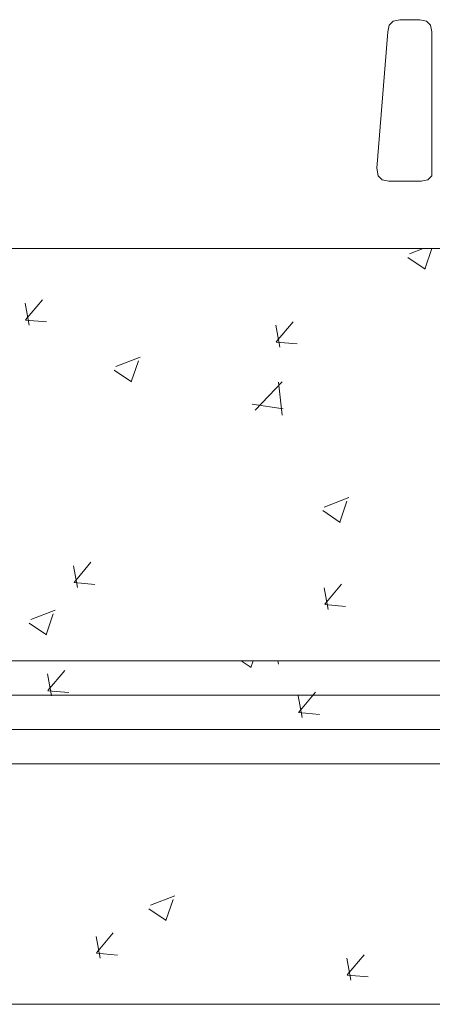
# Model space of a CAD drawing. Header units: feet. Extents: x 8 to 127, y 6 to 90.
# Tile 41 of 256: x 33.87 to 34.17, y 49.85 to 50.567. Entities that reach past the tile are written whole.
import ezdxf

# ---------------------------------------------------------------- set-up
doc = ezdxf.new("R2010")
doc.units = ezdxf.units.FT
doc.header["$MEASUREMENT"] = 0
for name, color, linetype in [('ESQUADRIAS', 252, 'Continuous'), ('MOBILIÁRIO - móveis', 250, 'Continuous'), ('MOBILIÁRIO2', 250, 'Continuous'), ('NO ESPESSURA', 250, 'Continuous')]:
    doc.layers.add(name, color=color, linetype=linetype)

msp = doc.modelspace()

# ---------------------------------------------------------------- linework, layer by layer
at = {"layer": 'ESQUADRIAS', "lineweight": 5}
for p, q in [((33.36522, 50.10004), (35.06522, 50.10004)), ((33.36522, 50.07504), (35.06522, 50.07504)), ((33.36522, 50.05004), (35.06522, 50.05004)), ((33.36522, 50.02504), (35.06522, 50.02504))]:
    msp.add_line(p, q, dxfattribs=at)
at = {"layer": 'MOBILIÁRIO - móveis', "lineweight": 5}
for p, q in [((34.13833, 50.56273), (34.13735, 50.55785)), ((34.14126, 50.56566), (34.13833, 50.56273)), ((34.14614, 50.56663), (34.14126, 50.56566)), ((34.16061, 50.56663), (34.14614, 50.56663)), ((34.1655, 50.56566), (34.16061, 50.56663)), ((34.16843, 50.56273), (34.1655, 50.56566)), ((34.1694, 50.55785), (34.16843, 50.56273)), ((34.13735, 50.55785), (34.12935, 50.45852)), ((34.16943, 50.45305), (34.1694, 50.55785)), ((34.12935, 50.45852), (34.13033, 50.45305)), ((34.13033, 50.45305), (34.13326, 50.45012)), ((34.13326, 50.45012), (34.13814, 50.44915)), ((34.13814, 50.44915), (34.16161, 50.44915)), ((34.16161, 50.44915), (34.1665, 50.45012)), ((34.1665, 50.45012), (34.16943, 50.45305))]:
    msp.add_line(p, q, dxfattribs=at)
at = {"layer": 'MOBILIÁRIO2', "lineweight": 5}
for p, q in [((33.36522, 50.40004), (35.06522, 50.40004)), ((33.36522, 49.85004), (35.06522, 49.85004))]:
    msp.add_line(p, q, dxfattribs=at)
at = {"layer": 'NO ESPESSURA', "linetype": 'Continuous', "lineweight": 5}
for p, q in [((34.15299, 50.39615), (34.16312, 50.40004)), ((34.1643, 50.38504), (34.16934, 50.40004)), ((34.15178, 50.3935), (34.16442, 50.38497)), ((33.87405, 50.34819), (33.88629, 50.36279)), ((33.87665, 50.34432), (33.87371, 50.36024)), ((33.87403, 50.34797), (33.88921, 50.34665)), ((34.05883, 50.32838), (34.05589, 50.3443)), ((34.05623, 50.33225), (34.06848, 50.34685)), ((34.05621, 50.33203), (34.07139, 50.33071)), ((33.93957, 50.31423), (33.95736, 50.32106)), ((33.93837, 50.31157), (33.951, 50.30305)), ((33.95088, 50.30311), (33.95603, 50.31846)), ((34.04084, 50.28255), (34.06062, 50.30317)), ((34.06065, 50.27872), (34.05784, 50.30284)), ((34.03878, 50.28691), (34.06137, 50.28341)), ((34.09119, 50.21197), (34.10897, 50.21879)), ((34.1025, 50.20085), (34.10765, 50.2162)), ((34.08998, 50.20931), (34.10262, 50.20079)), ((33.91189, 50.15327), (33.90895, 50.16919)), ((33.90929, 50.15714), (33.92154, 50.17173)), ((33.90927, 50.15692), (33.92445, 50.15559)), ((34.09148, 50.1412), (34.10372, 50.15579)), ((34.09407, 50.13733), (34.09114, 50.15325)), ((34.09146, 50.14098), (34.10664, 50.13965)), ((33.87777, 50.13004), (33.89555, 50.13687)), ((33.88908, 50.11892), (33.89423, 50.13427)), ((33.87657, 50.12739), (33.8892, 50.11886)), ((34.03082, 50.10004), (34.03799, 50.0952)), ((34.03788, 50.09526), (34.03948, 50.10004)), ((34.05778, 50.09748), (34.05748, 50.10004)), ((33.89298, 50.07464), (33.89004, 50.09056)), ((33.89035, 50.0785), (33.9026, 50.09309)), ((33.89033, 50.07828), (33.90551, 50.07695)), ((34.07254, 50.06256), (34.08478, 50.07716)), ((34.07516, 50.0587), (34.07223, 50.07462)), ((34.07252, 50.06234), (34.0877, 50.06102)), ((33.96476, 49.92219), (33.98254, 49.92902)), ((33.97607, 49.91108), (33.98122, 49.92643)), ((33.96356, 49.91954), (33.97619, 49.91102)), ((33.92822, 49.88358), (33.92528, 49.8995)), ((33.92559, 49.88744), (33.93784, 49.90204)), ((33.92558, 49.88723), (33.94076, 49.8859)), ((34.11041, 49.86764), (34.10747, 49.88356)), ((34.10778, 49.87151), (34.12002, 49.8861)), ((34.10776, 49.87129), (34.12294, 49.86996))]:
    msp.add_line(p, q, dxfattribs=at)

doc.saveas('drawing.dxf')
